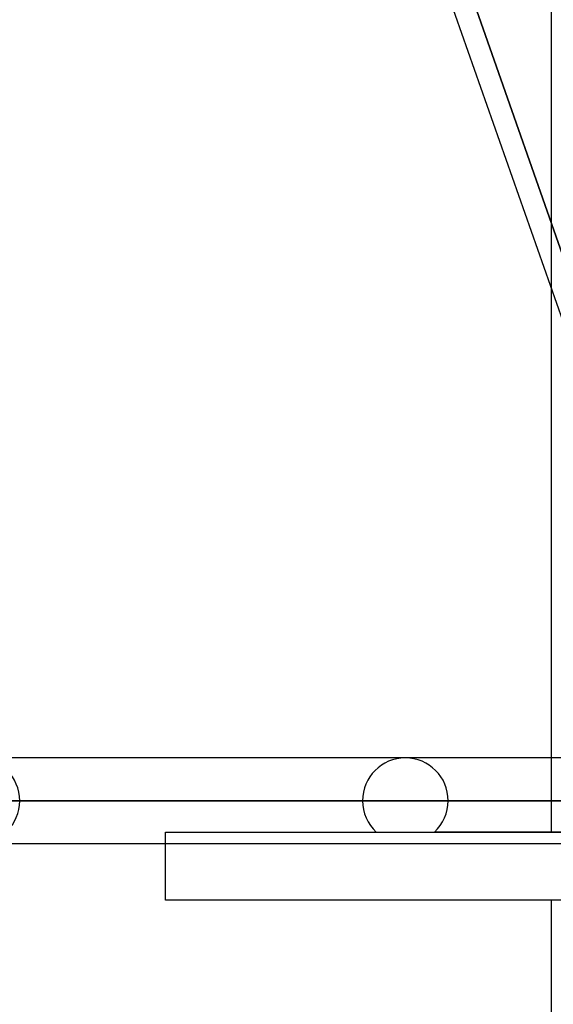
# Model space of a CAD drawing. Header units: millimetres. Extents: x -185 to 185, y -54 to 130.
# Tile 25 of 76: x -48 to -40, y 22 to 36. Entities that reach past the tile are written whole.
import ezdxf

# ---------------------------------------------------------------- set-up
doc = ezdxf.new("R2010")
doc.units = ezdxf.units.MM
doc.layers.add('MAIN-1', color=7, linetype='Continuous')
doc.layers.add('MAIN-2', color=7, linetype='Continuous')

msp = doc.modelspace()

# ---------------------------------------------------------------- linework, layer by layer
at = {"layer": 'MAIN-1'}
for p, q in [((-37.557, 25.282), (-41.602, 36.812)), ((-40.005, 32.26), (-40.005, 25.282)), ((96.053, 25.282), (-96.053, 25.282)), ((96.649, 24.647), (-96.649, 24.647)), ((-96.053, 24.012), (96.053, 24.012)), ((-45.72, 23.171), (-45.72, 24.012)), ((45.72, 23.171), (-45.72, 23.171)), ((-40.005, 23.171), (-40.005, 12.483))]:
    msp.add_line(p, q, dxfattribs=at)
at = {"layer": 'MAIN-2'}
for p, q in [((-40.005, 38.082), (-40.005, 32.26)), ((-37.173, 25.145), (-41.274, 36.836)), ((-41.274, 36.836), (-37.173, 25.145)), ((-40.005, 25.282), (-40.005, 24.181)), ((-96.649, 24.647), (96.649, 24.647)), ((-95.81, 24.647), (95.81, 24.647)), ((-35.176, 24.647), (-95.81, 24.647)), ((-49.149, 24.647), (-37.271, 24.647)), ((-37.271, 24.647), (-49.149, 24.647)), ((-36.442, 24.647), (-47.879, 24.647)), ((-47.879, 24.647), (-36.442, 24.647)), ((-42.799, 24.647), (-32.837, 24.647)), ((-32.837, 24.647), (-42.799, 24.647)), ((-31.936, 24.647), (-41.529, 24.647)), ((-41.529, 24.647), (-31.936, 24.647)), ((-45.72, 24.181), (-34.831, 24.181)), ((-45.72, 24.012), (-45.72, 24.181)), ((-33.73, 24.181), (-41.733, 24.181))]:
    msp.add_line(p, q, dxfattribs=at)
for centre, start, end in [((-48.514, 24.647), 0, 180), ((-42.164, 24.647), 0, 180), ((-48.514, 24.647), 180, 0), ((-42.164, 24.647), 180, 227.244), ((-42.164, 24.647), 312.756, 0)]:
    msp.add_arc(centre, 0.635, start, end, dxfattribs=at)

doc.saveas('drawing.dxf')
